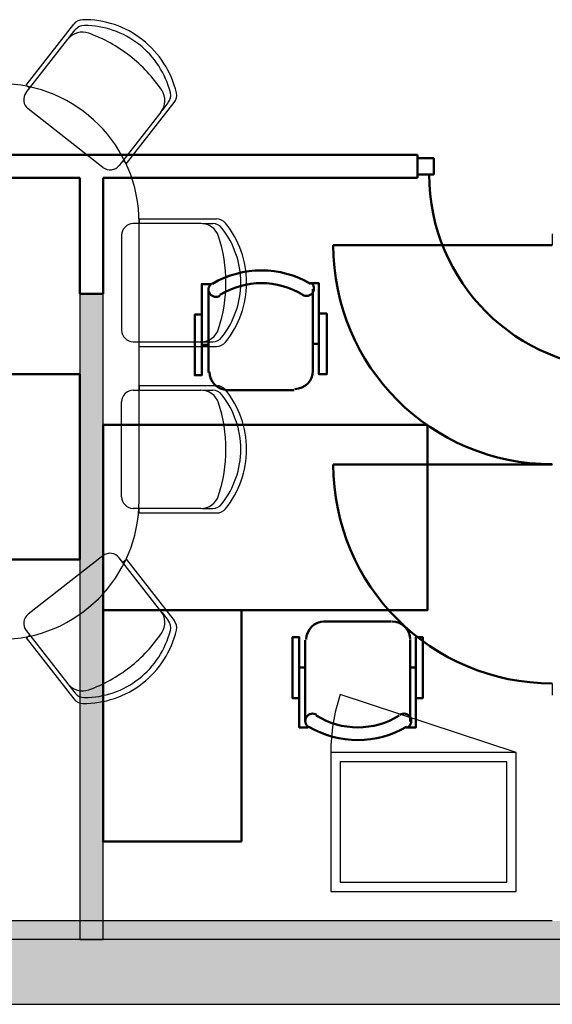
# Model space of a CAD drawing. Header units: metres. Extents: x -1 to 482, y -6 to 64.
# Tile 17 of 33: x 407.98 to 410.28, y 12.84 to 17.09. Entities that reach past the tile are written whole.
import ezdxf

# ---------------------------------------------------------------- set-up
doc = ezdxf.new("R2010")
doc.units = ezdxf.units.M
doc.linetypes.add('CONTINUA', pattern=[0])
for name, color, linetype, lineweight in [('3D P1 MURS EXISTENTS', 7, 'CONTINUA', 25), ('3D P1 MURS NOUS', 7, 'CONTINUA', 25), ('3D PB MURS', 7, 'CONTINUA', 25), ('P1 MOBLES', 7, 'CONTINUA', 25), ('PB ESCALES 2D', 7, 'CONTINUA', 25), ('PB MOBLES', 7, 'CONTINUA', 25)]:
    doc.layers.add(name, color=color, linetype=linetype, lineweight=lineweight)

# ---------------------------------------------------------------- blocks, each defined once
blk = doc.blocks.new('OBJETO_COMPLEJO_4')
at = {"layer": 'PB MOBLES', "linetype": 'CONTINUA', "transparency": 33554687}
for p, q in [((407.2928, 16.2165), (407.2928, 15.0165)), ((408.4927, 15.0165), (408.4927, 16.2165))]:
    blk.add_line(p, q, dxfattribs=at)
for centre, start, end in [((407.8928, 16.2165), 0.0001, 179.9999), ((407.8928, 15.0165), 180.0001, 359.9999)]:
    blk.add_arc(centre, 0.5999, start, end, dxfattribs=at)

msp = doc.modelspace()

# ---------------------------------------------------------------- hatches: boundary and pattern name
at = {"layer": '3D P1 MURS EXISTENTS', "linetype": 'CONTINUA', "lineweight": 18, "true_color": 0xa0a0a0, "transparency": 33554687}
msp.add_hatch(color=253, dxfattribs=at).paths.add_polyline_path([(398.2417, 12.8406), (423.6575, 12.8406), (423.7155, 13.1206), (398.2972, 13.1206)])
at = {"layer": '3D P1 MURS NOUS', "linetype": 'CONTINUA', "lineweight": 18, "true_color": 0x006e00, "transparency": 33554687}
msp.add_hatch(color=96, dxfattribs=at).paths.add_polyline_path([(408.2373, 15.9095), (408.2373, 13.1206), (408.3373, 13.1206), (408.3373, 15.9095)])
at = {"layer": '3D PB MURS', "linetype": 'CONTINUA', "lineweight": 18, "true_color": 0xa0a0a0, "transparency": 33554687}
msp.add_hatch(color=253, dxfattribs=at).paths.add_polyline_path([(400.7564, 12.8406), (423.6575, 12.8406), (423.7321, 13.2006), (400.7564, 13.2006)])

# ---------------------------------------------------------------- linework, layer by layer
at = {"layer": '3D P1 MURS EXISTENTS', "color": 7, "linetype": 'CONTINUA', "lineweight": 25, "transparency": 33554687}
for p, q in [((423.7155, 13.1206), (398.2972, 13.1206)), ((398.2417, 12.8406), (423.6575, 12.8406))]:
    msp.add_line(p, q, dxfattribs=at)
at = {"layer": '3D P1 MURS NOUS', "color": 4, "linetype": 'CONTINUA', "lineweight": 50, "transparency": 33554687}
for p, q in [((409.695, 16.5095), (406.8783, 16.5095)), ((409.695, 16.5095), (409.695, 16.4095)), ((406.8783, 16.4095), (408.2373, 16.4095)), ((408.2373, 16.4095), (408.2373, 15.9095)), ((408.3373, 16.4095), (409.695, 16.4095)), ((408.3373, 15.9095), (408.3373, 16.4095)), ((408.2373, 15.9095), (408.3373, 15.9095))]:
    msp.add_line(p, q, dxfattribs=at)
at = {"layer": '3D P1 MURS NOUS', "color": 7, "linetype": 'CONTINUA', "lineweight": 25, "transparency": 33554687}
for p, q in [((408.2373, 15.9095), (408.2373, 13.1206)), ((408.3373, 15.9095), (408.2373, 15.9095)), ((408.3373, 13.1206), (408.3373, 15.9095)), ((408.2373, 13.1206), (408.3373, 13.1206))]:
    msp.add_line(p, q, dxfattribs=at)
at = {"layer": '3D P1 MURS NOUS', "color": 4, "linetype": 'CONTINUA', "lineweight": 50, "transparency": 33554687}
msp.add_lwpolyline([(409.695, 16.4945), (409.765, 16.4945), (409.765, 16.4245), (409.695, 16.4245), (409.695, 16.4945)], close=True, dxfattribs=at)
msp.add_arc((410.585, 16.4245), 0.84, 180, 270, dxfattribs=at)
at = {"layer": '3D PB MURS', "color": 7, "linetype": 'CONTINUA', "lineweight": 25, "transparency": 33554687}
for p, q in [((410.2764, 16.1685), (410.2764, 16.1185)), ((410.2764, 15.1729), (410.2764, 15.1719)), ((410.2764, 14.2262), (410.2764, 14.1762)), ((410.2764, 13.2006), (406.1513, 13.2006)), ((400.9274, 12.8406), (423.6575, 12.8406))]:
    msp.add_line(p, q, dxfattribs=at)
at = {"layer": '3D PB MURS', "color": 202, "linetype": 'CONTINUA', "lineweight": 50, "transparency": 33554687}
for p, q in [((410.2764, 16.1185), (409.3308, 16.1185)), ((410.2764, 15.1719), (409.3308, 15.1719))]:
    msp.add_line(p, q, dxfattribs=at)
for centre in [(410.2764, 16.1185), (410.2764, 15.1719)]:
    msp.add_arc(centre, 0.9457, 180, 270, dxfattribs=at)
at = {"layer": 'P1 MOBLES', "color": 202, "linetype": 'CONTINUA', "lineweight": 50, "transparency": 33554687}
for p, q in [((408.7924, 15.5697), (408.7924, 15.9253)), ((409.2432, 15.9295), (409.2432, 15.574)), ((409.2686, 15.6925), (409.2432, 15.6925)), ((408.7628, 15.6883), (408.7924, 15.6883)), ((409.1628, 15.4935), (408.875, 15.4935)), ((409.2898, 14.4935), (409.5819, 14.4935)), ((409.2094, 14.0617), (409.2094, 14.4131)), ((409.6623, 14.4131), (409.6623, 14.0617)), ((409.184, 14.2946), (409.2094, 14.2946)), ((409.6877, 14.2946), (409.6623, 14.2946))]:
    msp.add_line(p, q, dxfattribs=at)
for points in [[(408.7628, 15.8195), (408.7331, 15.8195), (408.7331, 15.557), (408.7628, 15.557), (408.7628, 15.9507), (408.8051, 15.9507)], [(408.8065, 15.9538), (408.8016, 15.9497), (408.7977, 15.9449), (408.7948, 15.9395), (408.793, 15.9337), (408.7924, 15.9277), (408.7929, 15.9216), (408.7947, 15.9157), (408.7976, 15.91), (408.8016, 15.9051), (408.8064, 15.9011), (408.8118, 15.8982), (408.8175, 15.8964), (408.8235, 15.8957), (408.8296, 15.8961), (408.8356, 15.8978), (408.8413, 15.9007)], [(409.1986, 15.9049), (409.2043, 15.902), (409.2103, 15.9004), (409.2163, 15.8999), (409.2223, 15.9006), (409.2281, 15.9024), (409.2335, 15.9053), (409.2383, 15.9093), (409.2423, 15.9143), (409.2452, 15.9199), (409.247, 15.9259), (409.2475, 15.9319), (409.2468, 15.938), (409.2451, 15.9438), (409.2422, 15.9492), (409.2383, 15.954), (409.2334, 15.958)], [(409.2686, 15.8237), (409.3025, 15.8237), (409.3025, 15.5613), (409.2686, 15.5613), (409.2686, 15.9549), (409.2305, 15.9549)], [(408.7966, 15.5718), (408.7982, 15.5561), (408.8028, 15.5414), (408.81, 15.5281), (408.8196, 15.5165), (408.8312, 15.5069), (408.8445, 15.4997), (408.8592, 15.4951), (408.875, 15.4935)], [(409.1649, 15.4978), (409.1807, 15.4993), (409.1954, 15.5039), (409.2087, 15.5111), (409.2203, 15.5207), (409.2299, 15.5323), (409.2371, 15.5456), (409.2417, 15.5603), (409.2432, 15.5761)], [(409.2928, 14.4939), (409.277, 14.4923), (409.2623, 14.4877), (409.249, 14.4805), (409.2374, 14.471), (409.2278, 14.4594), (409.2206, 14.4461), (409.216, 14.4314), (409.2145, 14.4156)], [(409.6632, 14.4156), (409.6616, 14.4314), (409.657, 14.4461), (409.6498, 14.4594), (409.6402, 14.471), (409.6287, 14.4805), (409.6153, 14.4877), (409.6006, 14.4923), (409.5849, 14.4939)], [(409.184, 14.1633), (409.1543, 14.1633), (409.1543, 14.4258), (409.184, 14.4258), (409.184, 14.0363), (409.2221, 14.0363)], [(409.6877, 14.1633), (409.7174, 14.1633), (409.7174, 14.4258), (409.6877, 14.4258), (409.6877, 14.0363), (409.6454, 14.0363)], [(409.2591, 14.0909), (409.2534, 14.0938), (409.2474, 14.0955), (409.2414, 14.096), (409.2353, 14.0953), (409.2296, 14.0934), (409.2242, 14.0905), (409.2194, 14.0866), (409.2154, 14.0816), (409.2125, 14.076), (409.2107, 14.07), (409.2102, 14.0639), (409.2109, 14.0579), (409.2126, 14.0521), (409.2155, 14.0467), (409.2194, 14.0419), (409.2243, 14.0378)], [(409.6533, 14.0378), (409.6583, 14.0419), (409.6622, 14.0467), (409.665, 14.0521), (409.6668, 14.0579), (409.6674, 14.0639), (409.6669, 14.07), (409.6652, 14.076), (409.6622, 14.0816), (409.6582, 14.0866), (409.6534, 14.0905), (409.6481, 14.0934), (409.6423, 14.0953), (409.6363, 14.096), (409.6302, 14.0955), (409.6242, 14.0938), (409.6185, 14.0909)]]:
    msp.add_lwpolyline(points, dxfattribs=at)
for points in [[(408.2373, 14.7612), (407.0373, 14.7612), (407.0373, 15.5613), (408.2373, 15.5613), (408.2373, 14.7612)], [(408.3373, 14.5427), (409.7375, 14.5427), (409.7375, 15.3428), (408.3373, 15.3428), (408.3373, 14.5427)], [(408.9342, 13.5437), (408.3373, 13.5437), (408.3373, 14.5427), (408.9342, 14.5427), (408.9342, 13.5437)]]:
    msp.add_lwpolyline(points, close=True, dxfattribs=at)
for centre, radius, start, end in [((409.0211, 15.5933), 0.4167, 59.5742, 120.4448), ((409.0211, 15.6145), 0.3405, 58.2582, 121.7646), ((409.4366, 14.3772), 0.3405, 238.2582, 301.7651), ((409.4366, 14.3984), 0.4167, 239.5737, 300.4455)]:
    msp.add_arc(centre, radius, start, end, dxfattribs=at)
at = {"layer": 'PB ESCALES 2D', "color": 7, "linetype": 'CONTINUA', "lineweight": 25, "transparency": 33554687}
msp.add_line((410.1204, 13.9281), (409.3607, 14.1791), dxfattribs=at)
for points in [[(409.3204, 13.3281), (410.1204, 13.3281), (410.1204, 13.9281), (409.3204, 13.9281), (409.3204, 13.3281)], [(409.3604, 13.3681), (410.0804, 13.3681), (410.0804, 13.8881), (409.3604, 13.8881), (409.3604, 13.3681)]]:
    msp.add_lwpolyline(points, close=True, dxfattribs=at)
msp.add_arc((410.1204, 13.9281), 0.8, 161.7191, 180, dxfattribs=at)
at = {"layer": 'PB MOBLES', "color": 180, "transparency": 33554687}
for p, q in [((408.0051, 16.8101), (408.211, 17.0735)), ((408.1898, 17.0139), (408.2169, 17.0485)), ((408.0053, 16.7778), (408.1853, 17.0081)), ((408.0051, 16.8101), (408.0208, 16.7978)), ((408.4384, 16.4713), (408.6443, 16.7347)), ((408.5916, 16.6997), (408.6187, 16.7344)), ((408.3368, 16.4551), (408.0138, 16.7076)), ((408.5871, 16.694), (408.407, 16.4637)), ((408.4384, 16.4713), (408.4226, 16.4836)), ((408.7598, 16.2121), (408.4674, 16.2121)), ((408.4927, 16.2321), (408.4927, 16.2121)), ((408.4927, 16.2321), (408.8271, 16.2321)), ((408.767, 16.2121), (408.811, 16.2121)), ((408.4174, 16.1621), (408.4174, 15.7521)), ((408.4674, 15.7021), (408.7598, 15.7021)), ((408.4927, 15.6821), (408.4927, 15.7021)), ((408.767, 15.7021), (408.811, 15.7021)), ((408.4927, 15.6821), (408.8271, 15.6821)), ((408.4674, 15.4924), (408.7598, 15.4924)), ((408.4927, 15.5124), (408.4927, 15.4924)), ((408.4927, 15.5124), (408.8271, 15.5124)), ((408.767, 15.4924), (408.811, 15.4924)), ((408.4174, 15.0324), (408.4174, 15.4424)), ((408.7598, 14.9824), (408.4674, 14.9824)), ((408.4927, 14.9624), (408.4927, 14.9824)), ((408.767, 14.9824), (408.811, 14.9824)), ((408.4927, 14.9624), (408.8271, 14.9624)), ((408.3368, 14.7778), (408.0138, 14.5253)), ((408.5871, 14.5389), (408.407, 14.7692)), ((408.4384, 14.7616), (408.4226, 14.7493)), ((408.4384, 14.7616), (408.6443, 14.4982)), ((408.5916, 14.5332), (408.6187, 14.4985)), ((408.0051, 14.4229), (408.0208, 14.4352)), ((408.0051, 14.4229), (408.211, 14.1595)), ((408.0053, 14.4551), (408.1853, 14.2248)), ((408.1898, 14.2191), (408.2169, 14.1844))]:
    msp.add_line(p, q, dxfattribs=at)
for centre, radius, start, end in [((408.2504, 17.0427), 0.05, 90.8664, 141.9813), ((408.2563, 17.0177), 0.05, 89.9221, 141.9813), ((408.2558, 16.6843), 0.4084, 51.9813, 90.8664), ((408.2558, 16.6843), 0.3834, 51.9813, 89.9221), ((408.2483, 16.9588), 0.08, 70.2232, 141.9813), ((408.0608, 16.4372), 0.6343, 51.8482, 70.2232), ((408.2558, 16.6843), 0.3834, 14.0405, 51.9813), ((408.2558, 16.6843), 0.4084, 13.0961, 51.9813), ((408.0631, 16.4354), 0.6343, 33.7394, 52.1144), ((408.0446, 16.747), 0.05, 141.9813, 231.9813), ((408.5241, 16.7433), 0.08, 321.9813, 33.7394), ((408.5793, 16.7652), 0.05, 321.9813, 14.0405), ((408.6049, 16.7655), 0.05, 321.9813, 13.0961), ((408.3676, 16.4945), 0.05, 231.9813, 321.9813), ((408.4674, 16.1621), 0.05, 90, 180), ((408.7598, 16.1321), 0.08, 18.2419, 90), ((408.811, 16.1621), 0.05, 37.9408, 90), ((408.8271, 16.1821), 0.05, 38.8852, 90), ((408.5481, 15.9571), 0.4084, 0, 38.8852), ((408.5481, 15.9571), 0.3834, 0, 37.9408), ((408.2333, 15.9586), 0.6343, 359.8669, 18.2419), ((408.2333, 15.9557), 0.6343, 341.7581, 0.1331), ((408.5481, 15.9571), 0.3834, 322.0592, 0), ((408.5481, 15.9571), 0.4084, 321.1148, 0), ((408.4674, 15.7521), 0.05, 180, 270), ((408.7598, 15.7821), 0.08, 270, 341.7581), ((408.811, 15.7521), 0.05, 270, 322.0592), ((408.8271, 15.7321), 0.05, 270, 321.1148), ((408.4674, 15.4424), 0.05, 90, 180), ((408.7598, 15.4124), 0.08, 18.2419, 90), ((408.811, 15.4424), 0.05, 37.9408, 90), ((408.8271, 15.4624), 0.05, 38.8852, 90), ((408.5481, 15.2374), 0.4084, 0, 38.8852), ((408.2333, 15.2389), 0.6343, 359.8669, 18.2419), ((408.5481, 15.2374), 0.3834, 0, 37.9408), ((408.2333, 15.236), 0.6343, 341.7581, 0.1331), ((408.5481, 15.2374), 0.3834, 322.0592, 0), ((408.5481, 15.2374), 0.4084, 321.1148, 0), ((408.4674, 15.0324), 0.05, 180, 270), ((408.7598, 15.0624), 0.08, 270, 341.7581), ((408.811, 15.0324), 0.05, 270, 322.0592), ((408.8271, 15.0124), 0.05, 270, 321.1148), ((408.3676, 14.7384), 0.05, 38.0187, 128.0187), ((408.0446, 14.4859), 0.05, 128.0187, 218.0187), ((408.5241, 14.4897), 0.08, 326.2606, 38.0187), ((408.5793, 14.4677), 0.05, 345.9595, 38.0187), ((408.6049, 14.4674), 0.05, 346.9039, 38.0187), ((408.0631, 14.7976), 0.6343, 307.8856, 326.2606), ((408.2558, 14.5486), 0.3834, 308.0187, 345.9595), ((408.2558, 14.5486), 0.4084, 308.0187, 346.9039), ((408.0608, 14.7957), 0.6343, 289.7768, 308.1518), ((408.2558, 14.5486), 0.3834, 270.0779, 308.0187), ((408.2483, 14.2741), 0.08, 218.0187, 289.7768), ((408.2558, 14.5486), 0.4084, 269.1336, 308.0187), ((408.2563, 14.2152), 0.05, 218.0187, 270.0779), ((408.2504, 14.1902), 0.05, 218.0187, 269.1336)]:
    msp.add_arc(centre, radius, start, end, dxfattribs=at)

# ---------------------------------------------------------------- block references
at = {"layer": 'PB MOBLES', "linetype": 'CONTINUA', "transparency": 33554687}
msp.add_blockref('OBJETO_COMPLEJO_4', (0, 0), dxfattribs=at)

doc.saveas('drawing.dxf')
